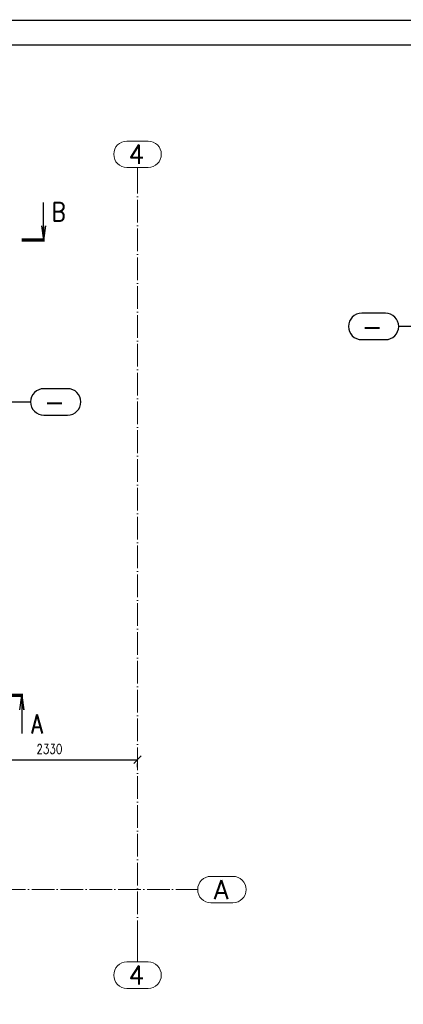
# Paper-space layout 'Layout1' of a CAD drawing. Extents: x -2 to 935, y -36 to 422.
# Tile 30 of 63: x 248 to 350, y 160 to 420. Entities that reach past the tile are written whole.
import ezdxf
from ezdxf.enums import TextEntityAlignment as Align

# ---------------------------------------------------------------- set-up
doc = ezdxf.new("R2010")
doc.units = 0
doc.linetypes.add('ACAD_ISO04W100', pattern=[30.5, 24, -3, 0.5, -3])
doc.linetypes.add('HP_01_CER_B', pattern=[8, 5, -1, 1, -1])
doc.layers.get('0').update_dxf_attribs({"linetype": 'CONTINUOUS'})
doc.layers.get('DEFPOINTS').update_dxf_attribs({"color": 132, "linetype": 'CONTINUOUS'})
doc.layers.add('RAMECEK_HP', color=251, linetype='CONTINUOUS')
for name, color, linetype, lineweight in [('SS_1.ET-HALA_TaO-RASTR', 7, 'HP_01_CER_B', 13), ('SS_KOTY', 3, 'CONTINUOUS', 25), ('SS_OSY_025', 7, 'HP_01_CER_B', 25), ('SS_PLNA_025', 7, 'CONTINUOUS', 25), ('SS_REZ', 6, 'CONTINUOUS', 70), ('SS_TEXT7', 6, 'CONTINUOUS', 70)]:
    doc.layers.add(name, color=color, linetype=linetype, lineweight=lineweight)
doc.styles.add('ROMANS', font='romans.shx', dxfattribs={"width": 0.8})
doc.styles.add('romans.shx', font='romans.shx', dxfattribs={"height": 5})
doc.dimstyles.new('A-1_(2.5)_50AS', dxfattribs={"dimtxt": 2.5, "dimasz": 2, "dimexe": 1, "dimexo": 2, "dimgap": 0, "dimtad": 0, "dimdec": 1, "dimlfac": 50, "dimrnd": 1, "dimtxsty": 'ROMANS', "dimblk1": 'OBLIQUE', "dimblk2": 'OBLIQUE', "dimsah": 1, "dimcen": 2, "dimclrd": 256, "dimclre": 256, "dimclrt": 256, "dimadec": 1, "dimazin": 2, "dimtfac": 0.714286, "dimtdec": 1, "dimtmove": 0, "dimatfit": 3, "dimldrblk": 'OPEN', "dimfxl": 1, "dimtvp": 1.142857, "dimtfill": 1, "dimtolj": 1, "dimlwd": -1, "dimlwe": -1, "dimarcsym": 0})

# ---------------------------------------------------------------- blocks, each defined once
blk = doc.blocks.new('*U6')
at = {"layer": 'RAMECEK_HP', "lineweight": 35, "const_width": 0.35}
for points in [[(0, 420), (0, 0), (743, 0), (743, 420)], [(6.5, 413.5), (6.5, 6.5), (736.5, 6.5), (736.5, 413.5)]]:
    blk.add_lwpolyline(points, close=True, dxfattribs=at)
at = {"layer": 'DEFPOINTS', "style": 'ROMANS', "width": 0.8}
blk.add_attdef('TISK', text='', height=10, dxfattribs=at).set_placement((743, -33), align=Align.RIGHT)
blk = doc.blocks.new('*U9')
at = {"layer": 'SS_PLNA_025'}
blk.add_lwpolyline([(5.2, -3.78), (5.72, 0), (6.25, -3.78), (5.72, 0), (5.72, -10)], dxfattribs=at)
at = {"layer": 'SS_REZ'}
blk.add_line((5.99, 0), (0, 0), dxfattribs=at)
at = {"layer": 'SS_TEXT7', "style": 'ROMANS', "width": 0.8}
blk.add_attdef('REZv', text='', height=5, dxfattribs=at).set_placement((9.72, -10), align=Align.CENTER)
blk = doc.blocks.new('*U12')
at = {"layer": 'SS_PLNA_025'}
blk.add_lwpolyline([(5.2, 3.78), (5.72, 0), (6.25, 3.78), (5.72, 0), (5.72, 10)], dxfattribs=at)
at = {"layer": 'SS_REZ'}
blk.add_line((5.99, 0), (0, 0), dxfattribs=at)
at = {"layer": 'SS_TEXT7', "style": 'ROMANS', "width": 0.8}
blk.add_attdef('REZv', text='', height=5, dxfattribs=at).set_placement((9.72, 5), align=Align.CENTER)
blk = doc.blocks.new('_Oblique')
at = {"color": 0, "linetype": 'ByBlock', "lineweight": -2}
blk.add_line((-0.5, -0.5), (0.5, 0.5), dxfattribs=at)
blk = doc.blocks.new('*D33')
at = {"layer": 'DEFPOINTS', "color": 0, "transparency": 16777216}
for p in [(232.93, 242.88, -1), (279.53, 224.41), (279.53, 224.41)]:
    blk.add_point(p, dxfattribs=at)
at = {"layer": 'SS_KOTY', "transparency": 16777216}
for p, q in [((232.93, 240.88), (232.93, 223.41)), ((232.93, 224.41), (279.53, 224.41)), ((279.53, 222.41), (279.53, 223.41))]:
    blk.add_line(p, q, dxfattribs=at)
at = {"layer": 'SS_KOTY', "transparency": 16777216, "xscale": 2, "yscale": 2, "zscale": 2, "rotation": 180}
blk.add_blockref('_Oblique', (232.93, 224.41), dxfattribs=at)
at = {"layer": 'SS_KOTY', "transparency": 16777216, "xscale": 2, "yscale": 2, "zscale": 2}
blk.add_blockref('_Oblique', (279.53, 224.41), dxfattribs=at)
at = {"layer": 'SS_KOTY', "transparency": 16777216, "insert": (256.23, 227.27), "char_height": 2.5, "attachment_point": 5, "style": 'ROMANS', "bg_fill": 3, "box_fill_scale": 1.1, "bg_fill_color": 256, "bg_fill_true_color": 13158600, "bg_fill_transparency": 0}
blk.add_mtext('\\A1;2330', dxfattribs=at)
blk = doc.blocks.new('_OPEN')
at = {"color": 0, "linetype": 'ByBlock'}
for p, q in [((-1, 0.17), (0, 0)), ((0, 0), (-1, -0.17)), ((0, 0), (-1, 0))]:
    blk.add_line(p, q, dxfattribs=at)

psp = doc.layouts.get("Layout1")

# ---------------------------------------------------------------- linework, layer by layer
at = {"layer": 'SS_1.ET-HALA_TaO-RASTR', "linetype": 'Continuous', "ltscale": 0.25}
for p, q in [((282.3134, 388.0659), (276.742, 388.0659)), ((276.742, 381.0659), (282.3134, 381.0659)), ((304.7526, 193.5608), (298.943, 193.5608)), ((298.943, 186.5608), (304.7526, 186.5608)), ((282.3134, 170.9287), (276.742, 170.9287)), ((276.742, 163.9287), (282.3134, 163.9287))]:
    psp.add_line(p, q, dxfattribs=at)
at = {"layer": 'SS_1.ET-HALA_TaO-RASTR', "linetype": 'ACAD_ISO04W100', "ltscale": 0.25}
for p, q in [((279.5277, 376.0659), (279.5277, 381.0659)), ((279.5277, 376.0669), (279.5277, 376.0659)), ((30.444, 190.0608), (290.444, 190.0608)), ((290.444, 190.0608), (290.443, 190.0608)), ((290.443, 190.0608), (295.443, 190.0608)), ((279.5277, 175.9277), (279.5277, 175.9287)), ((279.5277, 175.9287), (279.5277, 170.9287))]:
    psp.add_line(p, q, dxfattribs=at)
at = {"layer": 'SS_1.ET-HALA_TaO-RASTR', "linetype": 'Continuous', "ltscale": 0.25}
for centre, start, end in [((276.742, 384.5659), 90, 270), ((282.3134, 384.5659), 270, 90), ((298.943, 190.0608), 90, 270), ((304.7526, 190.0608), 270, 90), ((276.742, 167.4287), 90, 270), ((282.3134, 167.4287), 270, 90)]:
    psp.add_arc(centre, 3.5, start, end, dxfattribs=at)
at = {"layer": 'SS_OSY_025', "linetype": 'Continuous', "ltscale": 0.25}
for p, q in [((345.0799, 342.5434), (338.7942, 342.5434)), ((338.7942, 335.5434), (345.0799, 335.5434)), ((261.0508, 322.5608), (254.7651, 322.5608)), ((254.7651, 315.5608), (261.0508, 315.5608))]:
    psp.add_line(p, q, dxfattribs=at)
at = {"layer": 'SS_OSY_025', "linetype": 'ACAD_ISO04W100', "ltscale": 0.25}
for p, q in [((353.5799, 339.0434), (348.5799, 339.0434)), ((246.2651, 319.0608), (251.2651, 319.0608))]:
    psp.add_line(p, q, dxfattribs=at)
at = {"layer": 'SS_OSY_025', "linetype": 'Continuous', "ltscale": 0.25}
for centre, start, end in [((338.7942, 339.0434), 90, 270), ((345.0799, 339.0434), 270, 90), ((254.7651, 319.0608), 90, 270), ((261.0508, 319.0608), 270, 90)]:
    psp.add_arc(centre, 3.5, start, end, dxfattribs=at)

# ---------------------------------------------------------------- block references
at = {"layer": 'RAMECEK_HP'}
psp.add_blockref('*U6', (0, 0), dxfattribs=at)
at = {"layer": 'SS_REZ'}
for name, p, values in [('*U12', (248.9281, 361.8561), {'REZv': 'B'}), ('*U9', (243.2045, 241.3773), {'REZv': 'A'})]:
    psp.add_blockref(name, p, dxfattribs=at).add_auto_attribs(values)

# ---------------------------------------------------------------- texts
at = {"layer": 'SS_1.ET-HALA_TaO-RASTR', "color": 7, "style": 'romans.shx'}
for s, p in [('4', (277.0883, 382.0659)), ('A', (299.6999, 187.5608)), ('4', (277.0883, 164.9287))]:
    psp.add_text(s, height=5, dxfattribs=at).set_placement(p)
at = {"layer": 'SS_OSY_025', "color": 7, "style": 'romans.shx'}
for p in [(338.7988, 336.5434), (254.7697, 316.5608)]:
    psp.add_text('-', height=5, dxfattribs=at).set_placement(p)

# ---------------------------------------------------------------- next in the draw order: dimensions: what is measured, and where the dimension line sits
at = {"layer": 'SS_KOTY'}
dim = psp.add_linear_dim(base=(279.5277, 224.4116), p1=(232.9277, 242.8839, -1), p2=(279.5277, 224.4116), dimstyle='A-1_(2.5)_50AS', override={"dimtmove": 1}, dxfattribs=at)
dim.commit()
dim.dimension.update_dxf_attribs({"geometry": '*D33', "text_midpoint": (256.2277, 227.2688)})

# ---------------------------------------------------------------- next in the draw order: linework, layer by layer
at = {"layer": 'SS_1.ET-HALA_TaO-RASTR', "linetype": 'ACAD_ISO04W100', "ltscale": 0.25}
psp.add_line((279.5277, 175.9277), (279.5277, 376.0669), dxfattribs=at)

doc.saveas('drawing.dxf')
